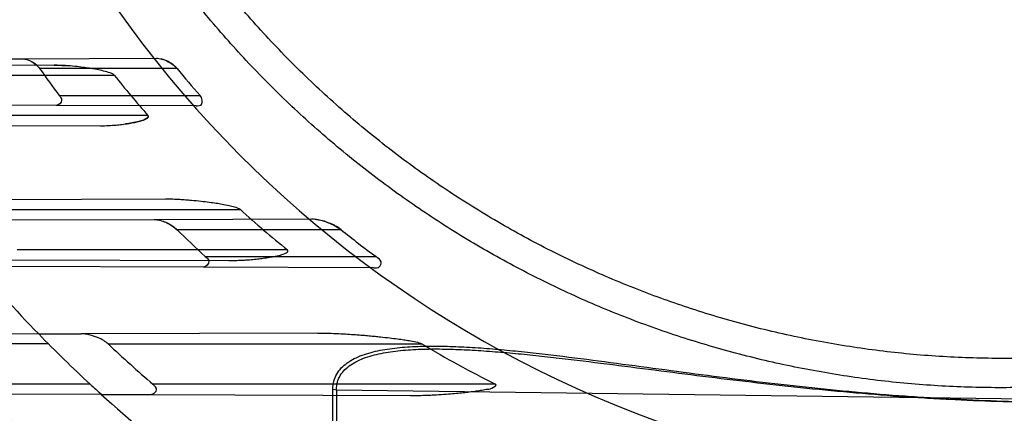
# Model space of a CAD drawing. Header units: millimetres. Extents: x 0 to 297, y 0 to 210.
# Tile 76 of 256: x 144.593 to 144.849, y 92.923 to 93.026. Entities that reach past the tile are written whole.
import ezdxf

# ---------------------------------------------------------------- set-up
doc = ezdxf.new("R2010")
doc.units = ezdxf.units.MM
doc.header["$LTSCALE"] = 16.335
doc.layers.get('0').update_dxf_attribs({"linetype": 'CONTINUOUS'})
for name, color, linetype in [('01_GLOBAL', 7, 'CONTINUOUS'), ('INTFCLR_144815', 7, 'CONTINUOUS'), ('INTFCLR_72935', 7, 'CONTINUOUS')]:
    doc.layers.add(name, color=color, linetype=linetype)

msp = doc.modelspace()

# ---------------------------------------------------------------- linework, layer by layer
at = {"color": 7, "linetype": 'Continuous'}
msp.add_circle((145.8748034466, 92.1344639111), 2.66, dxfattribs=at)
at = {"color": 9, "linetype": 'Continuous'}
msp.add_arc((145.8748034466, 92.1344639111), 2.6259090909, 92.9674534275, 177.0325465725, dxfattribs=at)
at = {"layer": '01_GLOBAL', "color": 7, "linetype": 'Continuous'}
msp.add_circle((145.8748034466, 92.1344639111), 2.695, dxfattribs=at)
at = {"layer": 'INTFCLR_144815', "color": 6, "linetype": 'Continuous'}
for radius in [0.4466793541, 0.4256665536]:
    msp.add_circle((144.8596077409, 93.1986596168), radius, dxfattribs=at)
for radius, start, end in [(0.6157754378, 313.9937911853, 154.5150993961), (0.5947754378, 312.9543589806, 154.5144414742), (0.5751005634, 108.7136429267, 257.7559644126), (0.4627266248, 45.0000000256, 314.9999999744), (0.4618985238, 44.999999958, 315.000000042), (0.461229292, 44.99999997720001, 315.0000000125), (0.4472794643, 47.86578076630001, 312.1342192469), (0.4408857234, 45.72777364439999, 314.2722263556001), (0.4268887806, 45.6663486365, 314.3336513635), (0.427, 190.6326298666, 247.7397281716), (0.4169682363, 205.6072723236, 244.3927276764), (0.3959554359, 207.0737153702, 242.9262846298), (0.5947754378, 205.4855585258, 293.0456409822), (0.6157754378, 205.4849006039, 292.0062088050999)]:
    msp.add_arc((144.8596077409, 93.1986596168), radius, start, end, dxfattribs=at)
at = {"layer": 'INTFCLR_144815', "color": 9, "linetype": 'Continuous'}
for centre, radius, start, end in [((144.8596077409, 93.1986596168), 0.4820383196, 52.2436298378, 307.7563701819), ((144.8596077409, 93.1986596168), 0.5712784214, 125.9035433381, 247.5002459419), ((144.8596077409, 93.1986596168), 0.4540564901, 52.5411294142, 307.4588705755), ((144.8596077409, 93.1986596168), 0.44073522, 45.7280221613, 314.2719778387), ((144.8596077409, 93.1986596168), 0.4337362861, 45.73034182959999, 314.2696581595), ((144.8596076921, 93.1986596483), 0.5153551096, 125.9035433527, 247.5002459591), ((144.8596077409, 93.1986596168), 0.4297215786, 128.4841463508, 246.0405071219), ((144.8596077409, 93.1986596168), 0.5830188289, 203.8266800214, 313.0809380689), ((144.8596077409, 93.1986596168), 0.590019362, 203.8278898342, 312.5732768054), ((144.8596077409, 93.1986596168), 0.6110177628, 203.8266800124, 319.1799903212), ((144.8596077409, 93.1986596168), 0.4856448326, 211.4870912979, 246.040507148)]:
    msp.add_arc(centre, radius, start, end, dxfattribs=at)
at = {"layer": 'INTFCLR_72935', "color": 6, "linetype": 'Continuous'}
for p, q in [((144.5443565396, 93.01555917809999), (144.5937455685, 93.01573157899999)), ((144.602546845, 93.0035569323), (144.5515274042, 93.0037350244)), ((144.5727567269, 92.97365831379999), (144.6280766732, 92.9738514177)), ((144.6408286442, 92.96142330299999), (144.582616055, 92.9616265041)), ((144.5980073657, 92.9439964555), (144.6090843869, 92.9440351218)), ((144.6143011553, 92.9282659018), (144.6262404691, 92.92822422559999))]:
    msp.add_line(p, q, dxfattribs=at)
at = {"layer": 'INTFCLR_72935', "color": 9, "linetype": 'Continuous'}
for p, q in [((144.5937455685, 93.01573157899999), (144.628556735, 93.0158530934)), ((144.6020070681, 93.0140104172), (144.5539310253, 93.01384259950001)), ((144.6340015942, 93.01315961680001), (144.5982463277, 93.01315961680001)), ((144.5586262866, 93.01140961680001), (144.6176807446, 93.01140961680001)), ((144.6033776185, 93.0061596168), (144.6399703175, 93.0061596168)), ((144.638953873, 93.0034298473), (144.602546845, 93.0035569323)), ((144.6264432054, 93.0009096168), (144.565451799, 93.0009096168)), ((144.5637892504, 92.9984422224), (144.6140550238, 92.99826676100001)), ((144.6310204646, 92.9791116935), (144.5779821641, 92.9789265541)), ((144.5835905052, 92.9764096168), (144.6504827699, 92.9764096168)), ((144.6280766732, 92.9738514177), (144.669007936, 92.9739942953)), ((144.6766605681, 92.97115961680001), (144.6340092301, 92.97115961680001)), ((144.6626956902, 92.9659096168), (144.5924326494, 92.9659096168)), ((144.6413268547, 92.9641596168), (144.6857743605, 92.9641596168)), ((144.5908627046, 92.9633477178), (144.6475024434, 92.96315000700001)), ((144.685113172, 92.96126872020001), (144.6408286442, 92.96142330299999)), ((144.5980073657, 92.9439964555), (144.5695065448, 92.9438969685)), ((144.6705863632, 92.9442498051), (144.6090843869, 92.9440351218)), ((144.6005507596, 92.9414096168), (144.5717099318, 92.9414096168)), ((144.616072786, 92.9414096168), (144.6976929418, 92.9414096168)), ((144.6114182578, 92.93090961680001), (144.5814483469, 92.93090961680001)), ((144.7168637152, 92.93090961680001), (144.6277391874, 92.93090961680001)), ((144.6143011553, 92.9282659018), (144.5839135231, 92.9283719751)), ((144.6262404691, 92.92822422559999), (144.6947175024, 92.9279851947)), ((144.6745291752, 92.8518382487), (144.674529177, 92.9296555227)), ((144.6745291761, 92.9296555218), (144.6754583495, 92.9294786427)), ((144.6754583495, 92.9294786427), (144.6754583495, 92.8516102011)), ((144.6754583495, 92.9294786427), (144.8596077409, 92.92705884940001))]:
    msp.add_line(p, q, dxfattribs=at)
at = {"layer": 'INTFCLR_72935', "color": 7, "linetype": 'Continuous'}
for p, q in [((144.5937455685, 93.01573157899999), (144.5950757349, 93.015481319)), ((144.6313532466, 93.0151283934), (144.6298468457, 93.0156786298)), ((144.6020070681, 93.0140104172), (144.6059582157, 93.0138485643)), ((144.6280766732, 92.9738514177), (144.6294476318, 92.973664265)), ((144.6718840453, 92.973518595), (144.669825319, 92.97394765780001)), ((144.6123621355, 92.9300377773), (144.6114182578, 92.93090961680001))]:
    msp.add_line(p, q, dxfattribs=at)
at = {"layer": 'INTFCLR_72935', "color": 6, "linetype": 'Continuous'}
for centre, radius, start, end in [((144.8596077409, 93.1986596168), 0.4224162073, 90, 270.0000000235), ((144.8596077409, 93.1986596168), 0.4014439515, 90, 270.0000000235), ((144.8586301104, 93.19865101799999), 0.3196979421, 215.4651950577, 217.0207327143), ((144.8586280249, 93.1986482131), 0.2913126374, 219.5486945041, 221.3580853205), ((144.8513508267, 93.1975056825), 0.2987196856, 218.5339978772, 221.1573294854), ((144.8501216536, 93.1962637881), 0.2969705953, 227.7589379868, 230.8667299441), ((144.8586276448, 93.1986452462), 0.3196922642, 225.3633612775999, 227.1783397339), ((144.8586241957, 93.19863792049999), 0.2913024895, 231.3431122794, 233.6035588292), ((144.8596077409, 93.1986596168), 0.3650864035, 224.2301428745, 227.1711821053), ((144.8581151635, 93.1986082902), 0.3531793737, 226.7388897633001, 229.285389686), ((144.8479601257, 93.1930136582), 0.2930610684, 239.1527983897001, 243.4271864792)]:
    msp.add_arc(centre, radius, start, end, dxfattribs=at)
at = {"layer": 'INTFCLR_72935', "color": 9, "linetype": 'Continuous'}
for radius, start, end in [(0.2950858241, 202.4933176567, 269.9999999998), (0.3650864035, 220.1235459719, 224.2301428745), (0.3860864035, 224.4326480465, 228.60750313), (0.3650864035, 227.7850563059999, 232.4700577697)]:
    msp.add_arc((144.8596077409, 93.1986596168), radius, start, end, dxfattribs=at)
at = {"layer": 'INTFCLR_72935', "color": 7, "linetype": 'Continuous'}
for centre, radius, start, end in [((144.6476506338, 93.0265923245), 0.0634424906, 269.8661670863, 273.4940306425), ((144.8596077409, 93.1986596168), 0.3650864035, 227.1711821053, 227.7850563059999), ((144.7405799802, 93.0679553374), 0.1883068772, 227.4670255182, 227.8865144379)]:
    msp.add_arc(centre, radius, start, end, dxfattribs=at)
at = {"layer": 'INTFCLR_72935', "color": 6, "linetype": 'Continuous'}
for points, knots in [([(144.8596077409, 92.93784735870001), (144.854407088, 92.9376339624), (144.8439902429, 92.9375192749), (144.828386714, 92.93828107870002), (144.8128285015, 92.9399799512), (144.7973228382, 92.9426222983), (144.781960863, 92.9462081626), (144.7670751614, 92.95064833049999), (144.7525170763, 92.9559426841), (144.7382922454, 92.9620864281), (144.724230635, 92.9691947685), (144.710626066, 92.97713779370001), (144.6975336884, 92.98588166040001), (144.6849968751, 92.9953943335), (144.673061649, 93.00564045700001), (144.6617667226, 93.0165851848), (144.6511557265, 93.0281842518), (144.6412646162, 93.0403978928), (144.6321346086, 93.0531717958), (144.6237919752, 93.0664646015), (144.616263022, 93.0802335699), (144.6095763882, 93.094425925), (144.6037584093, 93.10898142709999), (144.5988258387, 93.12385248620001), (144.5947929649, 93.1389932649), (144.5916739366, 93.1543517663), (144.5894810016, 93.16986959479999), (144.5882225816, 93.18548403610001), (144.5879021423, 93.20112971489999), (144.5885180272, 93.2167513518), (144.5900653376, 93.2322974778), (144.5925382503, 93.2477216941), (144.5959280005, 93.2629705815), (144.6002229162, 93.2779905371), (144.60540645, 93.2927235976), (144.6114576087, 93.3071119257), (144.6183513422, 93.3211019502), (144.6260640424, 93.3346504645), (144.6345645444, 93.3477047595), (144.6438211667, 93.3602195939), (144.653798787, 93.37215229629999), (144.664470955, 93.38347201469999), (144.6757913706, 93.3941288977), (144.6877258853, 93.4040932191), (144.7002256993, 93.4133253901), (144.7132490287, 93.4217941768), (144.7267436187, 93.4294681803), (144.7406478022, 93.43631589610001), (144.7546275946, 93.4421975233), (144.7682413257, 93.4470248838), (144.7808833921, 93.45076107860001), (144.7923287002, 93.4535543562), (144.8025232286, 93.4555915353), (144.812205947, 93.4571522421), (144.8222144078, 93.4583910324), (144.8333420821, 93.45931432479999), (144.8459498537, 93.4597887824), (144.8548566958, 93.4596668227), (144.8596077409, 93.4594718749)], [0, 0, 0, 0, 0.0185657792, 0.0371317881, 0.0556907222, 0.0743562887, 0.09320238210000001, 0.1119235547, 0.1297297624, 0.1484268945, 0.1671582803, 0.1858963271, 0.2045840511, 0.2232805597, 0.2419956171, 0.2606571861, 0.279345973, 0.2980347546, 0.3166822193, 0.3353169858, 0.3539795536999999, 0.37262367, 0.3912431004, 0.4098577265, 0.4284753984, 0.447098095, 0.4657246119, 0.4843422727, 0.5029402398, 0.5215093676, 0.5400730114, 0.5586323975, 0.5771953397, 0.5957586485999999, 0.6143210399, 0.632871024, 0.6514010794, 0.6699183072, 0.6884459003, 0.706933, 0.7254083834, 0.7438943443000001, 0.7623915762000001, 0.7808313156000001, 0.7993174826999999, 0.8177867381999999, 0.836209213, 0.8546573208, 0.8730372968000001, 0.8902751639, 0.9061519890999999, 0.920037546, 0.9322836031, 0.9432240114, 0.9550134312, 0.9682465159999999, 0.9830392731, 1, 1, 1, 1]), ([(144.8596077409, 92.9302477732), (144.8569734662, 92.9301355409), (144.8517012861, 92.9299887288), (144.8437902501, 92.9300017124), (144.8358829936, 92.9302478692), (144.8279864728, 92.9307269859), (144.8201075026, 92.9314386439), (144.812252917, 92.9323822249), (144.8044295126, 92.9335569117), (144.7966440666, 92.93496168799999), (144.7889033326, 92.93659533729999), (144.7812140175, 92.9384564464), (144.7735827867, 92.9405434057), (144.7660162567, 92.9428544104), (144.7585209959, 92.9453874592), (144.7511035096, 92.9481403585), (144.7437702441, 92.95111072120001), (144.7365275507, 92.9542959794), (144.7293816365, 92.95769341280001), (144.7223387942, 92.9613000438), (144.7154050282, 92.96511280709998), (144.7085865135, 92.96912831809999), (144.7018889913, 92.97334320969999), (144.6953185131, 92.97775368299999), (144.6888806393, 92.9823560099), (144.6825811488, 92.9871460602), (144.6764253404, 92.9921198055), (144.6704187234, 92.997272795), (144.6645663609, 93.00260068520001), (144.6588734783, 93.00809871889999), (144.6533448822, 93.0137622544), (144.6479855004, 93.0195862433), (144.6427998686, 93.0255657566), (144.6377925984, 93.03169547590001), (144.632967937, 93.0379702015), (144.6283301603, 93.0443843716), (144.6238832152, 93.0509325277), (144.6196310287, 93.05760888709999), (144.6155772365, 93.0644077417), (144.6117254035, 93.0713231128), (144.6080788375, 93.0783490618), (144.6046407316, 93.0854794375), (144.6014140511, 93.0927080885), (144.5984016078, 93.1000287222), (144.5956060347, 93.1074349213), (144.5938884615, 93.1124253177), (144.5930666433, 93.11493247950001)], [0, 0, 0, 0, 0.0227205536, 0.0454410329, 0.06816134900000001, 0.09088163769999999, 0.1136018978, 0.1363221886, 0.1590426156, 0.1817632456, 0.2044840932, 0.2272051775, 0.2499266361, 0.2726484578, 0.2953706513, 0.3180932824, 0.3408163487, 0.3635397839, 0.3862638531, 0.4089891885, 0.4317141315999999, 0.4544408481, 0.4771673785, 0.4998953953, 0.5226228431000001, 0.5453516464, 0.5680799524, 0.5908095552, 0.6135387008, 0.6362690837, 0.6589990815, 0.6817302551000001, 0.7044610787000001, 0.7271930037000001, 0.7499246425, 0.7726572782, 0.7953897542, 0.8181230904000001, 0.8408563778, 0.8635903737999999, 0.8863244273, 0.90905904, 0.9317938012, 0.9545290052, 0.9772643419, 1, 1, 1, 1]), ([(144.6033776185, 93.0061596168), (144.6036586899, 93.00578690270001), (144.6044844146, 93.0047501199), (144.6032006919, 93.0035546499), (144.602546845, 93.0035569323)], [0, 0, 0, 0, 0.4165517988, 1, 1, 1, 1]), ([(144.638953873, 93.0034298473), (144.6394341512, 93.00342817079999), (144.6410608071, 93.0035703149), (144.6404975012, 93.00556076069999), (144.6399703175, 93.0061596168)], [0, 0, 0, 0, 0.3757707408, 1, 1, 1, 1]), ([(144.6413268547, 92.9641596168), (144.6416916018, 92.9638216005), (144.6429152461, 92.9629578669), (144.6415366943, 92.96142083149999), (144.6408286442, 92.96142330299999)], [0, 0, 0, 0, 0.4125699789, 1, 1, 1, 1]), ([(144.685113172, 92.96126872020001), (144.6856155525, 92.9612669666), (144.6867617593, 92.9611379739), (144.6874358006, 92.96315867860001), (144.6862719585, 92.96379280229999), (144.6857743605, 92.9641596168)], [0, 0, 0, 0, 0.3155765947, 0.6116797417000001, 1, 1, 1, 1]), ([(144.616072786, 92.9414096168), (144.6157255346, 92.9417364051), (144.6148395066, 92.94236696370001), (144.6131982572, 92.94317850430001), (144.6112396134, 92.9438152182), (144.6097892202, 92.9440375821), (144.6090843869, 92.9440351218)], [0, 0, 0, 0, 0.1884391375, 0.4262292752, 0.7214586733, 1, 1, 1, 1]), ([(144.6705863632, 92.9442498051), (144.6715444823, 92.94425314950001), (144.673368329, 92.9442246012), (144.6759639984, 92.9441198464), (144.6782855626, 92.9439867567), (144.6803664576, 92.9438420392), (144.6822366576, 92.94369290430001), (144.683930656, 92.9435437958), (144.6854611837, 92.9433979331), (144.6872368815, 92.94321678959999), (144.6891821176, 92.9430020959), (144.6912230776, 92.94274823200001), (144.6929235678, 92.94250983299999), (144.6945180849, 92.9422622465), (144.6960804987, 92.941944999), (144.6972146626, 92.9416952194), (144.6976929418, 92.9414096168)], [0, 0, 0, 0, 0.105187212, 0.2002123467, 0.2851818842, 0.3604679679, 0.4292098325, 0.4911496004, 0.5471598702, 0.5979982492, 0.6871027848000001, 0.7620180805, 0.8237469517, 0.8757074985, 0.9388430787, 1, 1, 1, 1]), ([(144.6262404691, 92.92822422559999), (144.6267214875, 92.9282225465), (144.6276625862, 92.92820045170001), (144.6292005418, 92.92947530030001), (144.628184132, 92.9305267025), (144.6277391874, 92.93090961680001)], [0, 0, 0, 0, 0.3118554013, 0.6194199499, 1, 1, 1, 1])]:
    msp.add_open_spline(points, degree=3, knots=knots, dxfattribs=at)
at = {"layer": 'INTFCLR_72935', "color": 7, "linetype": 'Continuous'}
for points, knots in [([(144.5937455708, 93.01573158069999), (144.5943895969, 93.0157358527), (144.5955324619, 93.0153778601), (144.597048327, 93.0144649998), (144.5978889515, 93.01367131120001), (144.5982463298, 93.0131596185)], [0, 0, 0, 0, 0.3630623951, 0.6481568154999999, 1, 1, 1, 1]), ([(144.6285567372, 93.015853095), (144.6290533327, 93.01585968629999), (144.6301555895, 93.01565331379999), (144.6320662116, 93.01486003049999), (144.6333915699, 93.01391186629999), (144.6340015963, 93.0131596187)], [0, 0, 0, 0, 0.2399097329, 0.5321460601, 1, 1, 1, 1]), ([(144.6176807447, 93.01140961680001), (144.6173238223, 93.01182969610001), (144.6161334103, 93.0121939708), (144.6144824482, 93.01264670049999), (144.6128119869, 93.0129708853), (144.6111655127, 93.0132485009), (144.6094168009, 93.0134964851), (144.6073293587, 93.0137398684), (144.6053416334, 93.01390433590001), (144.6035216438, 93.0139961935), (144.6025265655, 93.0140091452), (144.602007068, 93.0140104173)], [0, 0, 0, 0, 0.1032685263, 0.2158777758, 0.327958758, 0.4198938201, 0.5291364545, 0.6586558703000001, 0.8136083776, 0.9026769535, 1, 1, 1, 1]), ([(144.6340015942, 93.01315961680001), (144.6336203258, 93.0136193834), (144.6327718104, 93.0143526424), (144.6318126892, 93.01491033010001), (144.6313532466, 93.0151283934)], [0, 0, 0, 0, 0.5401141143, 1, 1, 1, 1]), ([(144.6140550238, 92.9982667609), (144.6147876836, 92.9982656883), (144.616136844, 92.9982949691), (144.617997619, 92.9984197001), (144.6197621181, 92.9986015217), (144.621367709, 92.9988209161), (144.6230393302, 92.999134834), (144.6244881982, 92.9994424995), (144.6269741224, 93.00027831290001), (144.6264432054, 93.0009096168)], [0, 0, 0, 0, 0.1698104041, 0.312506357, 0.4325727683, 0.5794679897, 0.6937147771, 0.8088170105, 1, 1, 1, 1]), ([(144.6264432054, 93.0009096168), (144.6267722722, 93.0005289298), (144.6252640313, 92.9996046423), (144.6240082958, 92.9993766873), (144.622326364, 92.9989761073), (144.6212102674, 92.9988074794), (144.6206310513, 92.99872558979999)], [0, 0, 0, 0, 0.2347644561, 0.4640924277, 0.7270819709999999, 1, 1, 1, 1]), ([(144.6504827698, 92.9764096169), (144.650057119, 92.9767690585), (144.6490103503, 92.9770634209), (144.6474159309, 92.9774628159), (144.6458186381, 92.97775691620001), (144.6441019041, 92.9780366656), (144.6422840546, 92.978292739), (144.6401284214, 92.97855504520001), (144.6380867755, 92.9787616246), (144.6362274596, 92.9789125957), (144.6346309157, 92.9790162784), (144.6328797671, 92.9790960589), (144.6316580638, 92.9791100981), (144.6310204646, 92.9791116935)], [0, 0, 0, 0, 0.0846202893, 0.1577051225, 0.2523787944, 0.3303103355, 0.4221266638, 0.531123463, 0.6601537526, 0.7337768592, 0.8144557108, 0.9031545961, 1, 1, 1, 1]), ([(144.6280766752, 92.9738514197), (144.6285515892, 92.9738579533), (144.6296533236, 92.97366225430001), (144.6312631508, 92.9730622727), (144.6327789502, 92.9722011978), (144.6336561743, 92.9715126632), (144.634009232, 92.97115961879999)], [0, 0, 0, 0, 0.2147371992, 0.4990622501, 0.7742625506, 1, 1, 1, 1]), ([(144.6303044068, 92.97340354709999), (144.6308113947, 92.97322327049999), (144.6321382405, 92.97262868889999), (144.6333498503, 92.9717905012), (144.6340092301, 92.97115961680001)], [0, 0, 0, 0, 0.3709241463, 1, 1, 1, 1]), ([(144.6690079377, 92.9739942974), (144.6696221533, 92.974000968), (144.6710383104, 92.9737945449), (144.6731086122, 92.9731613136), (144.6750583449, 92.9722579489), (144.6761952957, 92.97153527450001), (144.6766605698, 92.97115961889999)], [0, 0, 0, 0, 0.2227521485, 0.514163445, 0.7831435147, 1, 1, 1, 1]), ([(144.6766605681, 92.97115961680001), (144.6761595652, 92.9715530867), (144.675155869, 92.9721965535), (144.6735414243, 92.97296124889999), (144.6724589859, 92.9733507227), (144.6718840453, 92.973518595)], [0, 0, 0, 0, 0.3569867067, 0.6643608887, 1, 1, 1, 1]), ([(144.6475024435, 92.96315000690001), (144.6479612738, 92.96314914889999), (144.649223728, 92.96315831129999), (144.6511599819, 92.963235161), (144.6532018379, 92.9633820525), (144.6549166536, 92.96355233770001), (144.6565431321, 92.9637546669), (144.6580290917, 92.9639699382), (144.6595824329, 92.96427515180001), (144.6608994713, 92.964501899), (144.6632711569, 92.9654209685), (144.6626956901, 92.9659096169)], [0, 0, 0, 0, 0.0874706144, 0.2406529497, 0.3693521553, 0.4775580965, 0.5694913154, 0.6806074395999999, 0.768546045, 0.8560791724, 1, 1, 1, 1]), ([(144.6947175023, 92.9279851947), (144.6953532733, 92.9279836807), (144.6965714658, 92.9279898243), (144.6983242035, 92.9280297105), (144.6999319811, 92.928088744), (144.7018170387, 92.9281813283), (144.7038944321, 92.92831585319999), (144.7060952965, 92.9284979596), (144.7079546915, 92.92868008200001), (144.7097103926, 92.92887415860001), (144.7113493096, 92.929090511), (144.7129275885, 92.92930146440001), (144.7144830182, 92.9296426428), (144.7155968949, 92.9296195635), (144.7172812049, 92.93069563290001), (144.7168637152, 92.93090961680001)], [0, 0, 0, 0, 0.0840684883, 0.1610745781, 0.231815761, 0.2968024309, 0.4106336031, 0.5070572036, 0.5888358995, 0.6575831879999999, 0.7409083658, 0.8062465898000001, 0.8717820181, 0.9379662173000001, 1, 1, 1, 1])]:
    msp.add_open_spline(points, degree=3, knots=knots, dxfattribs=at)
msp.add_open_spline([(144.5960711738, 93.01503365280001), (144.596621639, 93.0147308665), (144.5972237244, 93.0144273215), (144.5975887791, 93.0139160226)], degree=3, dxfattribs=at)
at = {"layer": 'INTFCLR_72935', "color": 9, "linetype": 'Continuous'}
for points, knots in [([(144.6745291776, 92.9296555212), (144.6745291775, 92.93035236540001), (144.6746891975, 92.9317178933), (144.6754648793, 92.9336096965), (144.6766899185, 92.93521741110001), (144.6782670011, 92.93654857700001), (144.680117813, 92.9376381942), (144.6829440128, 92.9388400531), (144.6860617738, 92.9396450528), (144.6893381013, 92.94019164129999), (144.6928301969, 92.9405980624), (144.6973538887, 92.9408523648), (144.7029364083, 92.9408633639), (144.7077030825, 92.94068552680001), (144.711595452, 92.94045586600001), (144.7155695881, 92.94017092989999), (144.7205909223, 92.93972863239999), (144.7266723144, 92.9390949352), (144.734894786, 92.9381404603), (144.745258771, 92.9368079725), (144.7577715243, 92.9351216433), (144.7703839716, 92.9334352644), (144.7873769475, 92.9312750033), (144.804505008, 92.9293843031), (144.8195904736, 92.92811396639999), (144.8282719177, 92.9275096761), (144.8408830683, 92.9267599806), (144.8513347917, 92.9264038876), (144.8596077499, 92.9262974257)], [0, 0, 0, 0, 0.0109495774, 0.0213196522, 0.0317515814, 0.042393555, 0.05355310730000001, 0.0653771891, 0.09055277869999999, 0.1038959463, 0.1175707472, 0.1457706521, 0.1750333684, 0.2052626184, 0.220706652, 0.2362998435, 0.2678673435, 0.2999076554, 0.3323720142, 0.397933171, 0.4640942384, 0.5307643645, 0.5978761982, 0.7332556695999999, 0.8014900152, 0.8357407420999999, 0.869995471, 1, 1, 1, 1]), ([(144.6754583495, 92.9294786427), (144.6754583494, 92.930141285), (144.6756187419, 92.93144429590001), (144.6763942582, 92.93324427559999), (144.6776149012, 92.9347694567), (144.679182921, 92.9360304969), (144.681022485, 92.9370626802), (144.6838359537, 92.9382027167), (144.6869341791, 92.9389634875), (144.6901908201, 92.93947989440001), (144.6936648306, 92.9398632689), (144.69816444, 92.940101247), (144.7037172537, 92.9401073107), (144.7084589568, 92.9399346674), (144.7123311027, 92.9397135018), (144.7162843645, 92.9394398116), (144.721279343, 92.9390159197), (144.7273290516, 92.93840953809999), (144.735508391, 92.93749712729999), (144.7458183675, 92.9362245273), (144.7582663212, 92.9346150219), (144.7708133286, 92.933006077), (144.7877189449, 92.9309451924), (144.804757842, 92.9291413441), (144.8197631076, 92.92792792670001), (144.8283989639, 92.9273498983), (144.8409571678, 92.9266310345), (144.851366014, 92.9262873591), (144.85960775, 92.9261818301)], [0, 0, 0, 0, 0.0104860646, 0.0204761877, 0.0306271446, 0.0410848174, 0.0521313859, 0.0638920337, 0.0890319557, 0.1023818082, 0.1160723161, 0.1443183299, 0.1736348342, 0.2039189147, 0.219389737, 0.2350089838, 0.2666261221, 0.2987127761, 0.3312205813, 0.3968618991, 0.4630987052, 0.529845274, 0.597038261, 0.7326043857, 0.8009458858, 0.8352534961, 0.8695669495, 1, 1, 1, 1])]:
    msp.add_open_spline(points, degree=3, knots=knots, dxfattribs=at)

doc.saveas('drawing.dxf')
